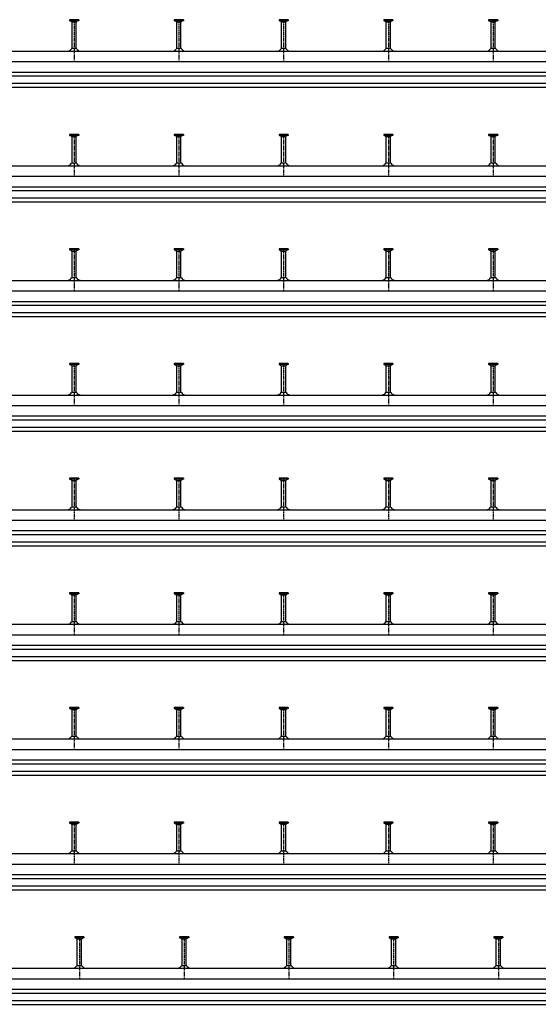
# Model space of a CAD drawing. Header units: millimetres. Extents: x -218 to 5901, y -4888 to 2743.
# Tile 12 of 25: x 2752 to 3742, y -4888 to -3007. Entities that reach past the tile are written whole.
import ezdxf

# ---------------------------------------------------------------- set-up
doc = ezdxf.new("R2010")
doc.units = ezdxf.units.MM
doc.header["$LTSCALE"] = 10
doc.linetypes.add('MITTE2', pattern=[1.125, 0.75, -0.125, 0.125, -0.125])
doc.layers.add('HALFEN', color=2, linetype='CONTINUOUS')

msp = doc.modelspace()

# ---------------------------------------------------------------- linework, layer by layer
at = {"layer": 'HALFEN'}
for p, q in [((2865, -3006.8), (2847.5, -3006.8)), ((2847.5, -3006.8), (2847.5, -3008.7)), ((2865, -3008.7), (2847.5, -3008.7)), ((2848.3, -3008.7), (2851.8, -3010.5)), ((2852.2, -3006.8), (2852.2, -3008.4)), ((2860.3, -3006.8), (2860.3, -3008.4)), ((2864.3, -3008.7), (2860.7, -3010.5)), ((2865, -3006.8), (2865, -3008.7)), ((3047.5, -3006.8), (3047.5, -3008.7)), ((3065, -3006.8), (3047.5, -3006.8)), ((3065, -3008.7), (3047.5, -3008.7)), ((3048.3, -3008.7), (3051.8, -3010.5)), ((3052.2, -3006.8), (3052.2, -3008.4)), ((3060.3, -3006.8), (3060.3, -3008.4)), ((3064.3, -3008.7), (3060.7, -3010.5)), ((3065, -3006.8), (3065, -3008.7)), ((3265, -3006.8), (3247.5, -3006.8)), ((3247.5, -3006.8), (3247.5, -3008.7)), ((3265, -3008.7), (3247.5, -3008.7)), ((3248.3, -3008.7), (3251.8, -3010.5)), ((3252.2, -3006.8), (3252.2, -3008.4)), ((3260.3, -3006.8), (3260.3, -3008.4)), ((3264.3, -3008.7), (3260.7, -3010.5)), ((3265, -3006.8), (3265, -3008.7)), ((3465, -3006.8), (3447.5, -3006.8)), ((3447.5, -3006.8), (3447.5, -3008.7)), ((3465, -3008.7), (3447.5, -3008.7)), ((3448.3, -3008.7), (3451.8, -3010.5)), ((3452.2, -3006.8), (3452.2, -3008.4)), ((3460.3, -3006.8), (3460.3, -3008.4)), ((3464.3, -3008.7), (3460.7, -3010.5)), ((3465, -3006.8), (3465, -3008.7)), ((3647.5, -3006.8), (3647.5, -3008.7)), ((3665, -3006.8), (3647.5, -3006.8)), ((3665, -3008.7), (3647.5, -3008.7)), ((3648.3, -3008.7), (3651.8, -3010.5)), ((3652.2, -3006.8), (3652.2, -3008.4)), ((3660.3, -3006.8), (3660.3, -3008.4)), ((3664.3, -3008.7), (3660.7, -3010.5)), ((3665, -3006.8), (3665, -3008.7)), ((2852.3, -3062.1), (2852.3, -3011.2)), ((2852.8, -3010.8), (2859.7, -3010.8)), ((2860.3, -3062.1), (2860.3, -3011.2)), ((3052.3, -3062.1), (3052.3, -3011.2)), ((3052.8, -3010.8), (3059.7, -3010.8)), ((3060.3, -3062.1), (3060.3, -3011.2)), ((3252.3, -3062.1), (3252.3, -3011.2)), ((3252.8, -3010.8), (3259.7, -3010.8)), ((3260.3, -3062.1), (3260.3, -3011.2)), ((3452.3, -3062.1), (3452.3, -3011.2)), ((3452.8, -3010.8), (3459.7, -3010.8)), ((3460.3, -3062.1), (3460.3, -3011.2)), ((3652.3, -3062.1), (3652.3, -3011.2)), ((3652.8, -3010.8), (3659.7, -3010.8)), ((3660.3, -3062.1), (3660.3, -3011.2)), ((2861.2, -3062.1), (2851.3, -3062.1)), ((3061.2, -3062.1), (3051.3, -3062.1)), ((3261.2, -3062.1), (3251.3, -3062.1)), ((3461.2, -3062.1), (3451.3, -3062.1)), ((3661.2, -3062.1), (3651.3, -3062.1)), ((-168.7, -3066.8), (4281.3, -3066.8)), ((-168.7, -3086.8), (4281.3, -3086.8)), ((-168.7, -3106.8), (4281.3, -3106.8)), ((-168.7, -3114.3), (4281.3, -3114.3)), ((-168.7, -3128.3), (4281.3, -3128.3)), ((-168.7, -3135.8), (4281.3, -3135.8)), ((2865, -3225.8), (2847.5, -3225.8)), ((2847.5, -3225.8), (2847.5, -3227.7)), ((2865, -3227.7), (2847.5, -3227.7)), ((2848.3, -3227.7), (2851.8, -3229.5)), ((2852.2, -3225.8), (2852.2, -3227.4)), ((2852.3, -3281.1), (2852.3, -3230.2)), ((2852.8, -3229.8), (2859.7, -3229.8)), ((2860.3, -3225.8), (2860.3, -3227.4)), ((2860.3, -3281.1), (2860.3, -3230.2)), ((2864.3, -3227.7), (2860.7, -3229.5)), ((2865, -3225.8), (2865, -3227.7)), ((3047.5, -3225.8), (3047.5, -3227.7)), ((3065, -3225.8), (3047.5, -3225.8)), ((3065, -3227.7), (3047.5, -3227.7)), ((3048.3, -3227.7), (3051.8, -3229.5)), ((3052.2, -3225.8), (3052.2, -3227.4)), ((3052.3, -3281.1), (3052.3, -3230.2)), ((3052.8, -3229.8), (3059.7, -3229.8)), ((3060.3, -3225.8), (3060.3, -3227.4)), ((3060.3, -3281.1), (3060.3, -3230.2)), ((3064.3, -3227.7), (3060.7, -3229.5)), ((3065, -3225.8), (3065, -3227.7)), ((3265, -3225.8), (3247.5, -3225.8)), ((3247.5, -3225.8), (3247.5, -3227.7)), ((3265, -3227.7), (3247.5, -3227.7)), ((3248.3, -3227.7), (3251.8, -3229.5)), ((3252.2, -3225.8), (3252.2, -3227.4)), ((3252.3, -3281.1), (3252.3, -3230.2)), ((3252.8, -3229.8), (3259.7, -3229.8)), ((3260.3, -3225.8), (3260.3, -3227.4)), ((3260.3, -3281.1), (3260.3, -3230.2)), ((3264.3, -3227.7), (3260.7, -3229.5)), ((3265, -3225.8), (3265, -3227.7)), ((3465, -3225.8), (3447.5, -3225.8)), ((3447.5, -3225.8), (3447.5, -3227.7)), ((3465, -3227.7), (3447.5, -3227.7)), ((3448.3, -3227.7), (3451.8, -3229.5)), ((3452.2, -3225.8), (3452.2, -3227.4)), ((3452.3, -3281.1), (3452.3, -3230.2)), ((3452.8, -3229.8), (3459.7, -3229.8)), ((3460.3, -3225.8), (3460.3, -3227.4)), ((3460.3, -3281.1), (3460.3, -3230.2)), ((3464.3, -3227.7), (3460.7, -3229.5)), ((3465, -3225.8), (3465, -3227.7)), ((3647.5, -3225.8), (3647.5, -3227.7)), ((3665, -3225.8), (3647.5, -3225.8)), ((3665, -3227.7), (3647.5, -3227.7)), ((3648.3, -3227.7), (3651.8, -3229.5)), ((3652.2, -3225.8), (3652.2, -3227.4)), ((3652.3, -3281.1), (3652.3, -3230.2)), ((3652.8, -3229.8), (3659.7, -3229.8)), ((3660.3, -3225.8), (3660.3, -3227.4)), ((3660.3, -3281.1), (3660.3, -3230.2)), ((3664.3, -3227.7), (3660.7, -3229.5)), ((3665, -3225.8), (3665, -3227.7)), ((-168.7, -3285.8), (4481.3, -3285.8)), ((2861.2, -3281.1), (2851.3, -3281.1)), ((3061.2, -3281.1), (3051.3, -3281.1)), ((3261.2, -3281.1), (3251.3, -3281.1)), ((3461.2, -3281.1), (3451.3, -3281.1)), ((3661.2, -3281.1), (3651.3, -3281.1)), ((-168.7, -3305.8), (4481.3, -3305.8)), ((-168.7, -3325.8), (4481.3, -3325.8)), ((-168.7, -3333.3), (4481.3, -3333.3)), ((-168.7, -3347.3), (4481.3, -3347.3)), ((-168.7, -3354.8), (4481.3, -3354.8)), ((2865, -3444.8), (2847.5, -3444.8)), ((2847.5, -3444.8), (2847.5, -3446.7)), ((2865, -3446.7), (2847.5, -3446.7)), ((2848.3, -3446.7), (2851.8, -3448.5)), ((2852.2, -3444.8), (2852.2, -3446.4)), ((2852.3, -3500.1), (2852.3, -3449.2)), ((2852.8, -3448.8), (2859.7, -3448.8)), ((2860.3, -3444.8), (2860.3, -3446.4)), ((2860.3, -3500.1), (2860.3, -3449.2)), ((2864.3, -3446.7), (2860.7, -3448.5)), ((2865, -3444.8), (2865, -3446.7)), ((3047.5, -3444.8), (3047.5, -3446.7)), ((3065, -3444.8), (3047.5, -3444.8)), ((3065, -3446.7), (3047.5, -3446.7)), ((3048.3, -3446.7), (3051.8, -3448.5)), ((3052.2, -3444.8), (3052.2, -3446.4)), ((3052.3, -3500.1), (3052.3, -3449.2)), ((3052.8, -3448.8), (3059.7, -3448.8)), ((3060.3, -3444.8), (3060.3, -3446.4)), ((3060.3, -3500.1), (3060.3, -3449.2)), ((3064.3, -3446.7), (3060.7, -3448.5)), ((3065, -3444.8), (3065, -3446.7)), ((3265, -3444.8), (3247.5, -3444.8)), ((3247.5, -3444.8), (3247.5, -3446.7)), ((3265, -3446.7), (3247.5, -3446.7)), ((3248.3, -3446.7), (3251.8, -3448.5)), ((3252.2, -3444.8), (3252.2, -3446.4)), ((3252.3, -3500.1), (3252.3, -3449.2)), ((3252.8, -3448.8), (3259.7, -3448.8)), ((3260.3, -3444.8), (3260.3, -3446.4)), ((3260.3, -3500.1), (3260.3, -3449.2)), ((3264.3, -3446.7), (3260.7, -3448.5)), ((3265, -3444.8), (3265, -3446.7)), ((3465, -3444.8), (3447.5, -3444.8)), ((3447.5, -3444.8), (3447.5, -3446.7)), ((3465, -3446.7), (3447.5, -3446.7)), ((3448.3, -3446.7), (3451.8, -3448.5)), ((3452.2, -3444.8), (3452.2, -3446.4)), ((3452.3, -3500.1), (3452.3, -3449.2)), ((3452.8, -3448.8), (3459.7, -3448.8)), ((3460.3, -3444.8), (3460.3, -3446.4)), ((3460.3, -3500.1), (3460.3, -3449.2)), ((3464.3, -3446.7), (3460.7, -3448.5)), ((3465, -3444.8), (3465, -3446.7)), ((3647.5, -3444.8), (3647.5, -3446.7)), ((3665, -3444.8), (3647.5, -3444.8)), ((3665, -3446.7), (3647.5, -3446.7)), ((3648.3, -3446.7), (3651.8, -3448.5)), ((3652.2, -3444.8), (3652.2, -3446.4)), ((3652.3, -3500.1), (3652.3, -3449.2)), ((3652.8, -3448.8), (3659.7, -3448.8)), ((3660.3, -3444.8), (3660.3, -3446.4)), ((3660.3, -3500.1), (3660.3, -3449.2)), ((3664.3, -3446.7), (3660.7, -3448.5)), ((3665, -3444.8), (3665, -3446.7)), ((-168.7, -3504.8), (4681.3, -3504.8)), ((2861.2, -3500.1), (2851.3, -3500.1)), ((3061.2, -3500.1), (3051.3, -3500.1)), ((3261.2, -3500.1), (3251.3, -3500.1)), ((3461.2, -3500.1), (3451.3, -3500.1)), ((3661.2, -3500.1), (3651.3, -3500.1)), ((-168.7, -3524.8), (4681.3, -3524.8)), ((-168.7, -3544.8), (4681.3, -3544.8)), ((-168.7, -3552.3), (4681.3, -3552.3)), ((-168.7, -3566.3), (4681.3, -3566.3)), ((-168.7, -3573.8), (4681.3, -3573.8)), ((2865, -3663.8), (2847.5, -3663.8)), ((2847.5, -3663.8), (2847.5, -3665.7)), ((2865, -3665.7), (2847.5, -3665.7)), ((2848.3, -3665.7), (2851.8, -3667.5)), ((2852.2, -3663.8), (2852.2, -3665.4)), ((2852.8, -3667.8), (2859.7, -3667.8)), ((2860.3, -3663.8), (2860.3, -3665.4)), ((2864.3, -3665.7), (2860.7, -3667.5)), ((2865, -3663.8), (2865, -3665.7)), ((3047.5, -3663.8), (3047.5, -3665.7)), ((3065, -3663.8), (3047.5, -3663.8)), ((3065, -3665.7), (3047.5, -3665.7)), ((3048.3, -3665.7), (3051.8, -3667.5)), ((3052.2, -3663.8), (3052.2, -3665.4)), ((3052.8, -3667.8), (3059.7, -3667.8)), ((3060.3, -3663.8), (3060.3, -3665.4)), ((3064.3, -3665.7), (3060.7, -3667.5)), ((3065, -3663.8), (3065, -3665.7)), ((3265, -3663.8), (3247.5, -3663.8)), ((3247.5, -3663.8), (3247.5, -3665.7)), ((3265, -3665.7), (3247.5, -3665.7)), ((3248.3, -3665.7), (3251.8, -3667.5)), ((3252.2, -3663.8), (3252.2, -3665.4)), ((3252.8, -3667.8), (3259.7, -3667.8)), ((3260.3, -3663.8), (3260.3, -3665.4)), ((3264.3, -3665.7), (3260.7, -3667.5)), ((3265, -3663.8), (3265, -3665.7)), ((3465, -3663.8), (3447.5, -3663.8)), ((3447.5, -3663.8), (3447.5, -3665.7)), ((3465, -3665.7), (3447.5, -3665.7)), ((3448.3, -3665.7), (3451.8, -3667.5)), ((3452.2, -3663.8), (3452.2, -3665.4)), ((3452.8, -3667.8), (3459.7, -3667.8)), ((3460.3, -3663.8), (3460.3, -3665.4)), ((3464.3, -3665.7), (3460.7, -3667.5)), ((3465, -3663.8), (3465, -3665.7)), ((3647.5, -3663.8), (3647.5, -3665.7)), ((3665, -3663.8), (3647.5, -3663.8)), ((3665, -3665.7), (3647.5, -3665.7)), ((3648.3, -3665.7), (3651.8, -3667.5)), ((3652.2, -3663.8), (3652.2, -3665.4)), ((3652.8, -3667.8), (3659.7, -3667.8)), ((3660.3, -3663.8), (3660.3, -3665.4)), ((3664.3, -3665.7), (3660.7, -3667.5)), ((3665, -3663.8), (3665, -3665.7)), ((2852.3, -3719.1), (2852.3, -3668.2)), ((2860.3, -3719.1), (2860.3, -3668.2)), ((3052.3, -3719.1), (3052.3, -3668.2)), ((3060.3, -3719.1), (3060.3, -3668.2)), ((3252.3, -3719.1), (3252.3, -3668.2)), ((3260.3, -3719.1), (3260.3, -3668.2)), ((3452.3, -3719.1), (3452.3, -3668.2)), ((3460.3, -3719.1), (3460.3, -3668.2)), ((3652.3, -3719.1), (3652.3, -3668.2)), ((3660.3, -3719.1), (3660.3, -3668.2)), ((-168.7, -3723.8), (4881.3, -3723.8)), ((2861.2, -3719.1), (2851.3, -3719.1)), ((3061.2, -3719.1), (3051.3, -3719.1)), ((3261.2, -3719.1), (3251.3, -3719.1)), ((3461.2, -3719.1), (3451.3, -3719.1)), ((3661.2, -3719.1), (3651.3, -3719.1)), ((-168.7, -3743.8), (4881.3, -3743.8)), ((-168.7, -3763.8), (4881.3, -3763.8)), ((-168.7, -3771.3), (4881.3, -3771.3)), ((-168.7, -3785.3), (4881.3, -3785.3)), ((-168.7, -3792.8), (4881.3, -3792.8)), ((2865, -3882.8), (2847.5, -3882.8)), ((2847.5, -3882.8), (2847.5, -3884.7)), ((2865, -3884.7), (2847.5, -3884.7)), ((2848.3, -3884.7), (2851.8, -3886.5)), ((2852.2, -3882.8), (2852.2, -3884.4)), ((2852.3, -3938.1), (2852.3, -3887.2)), ((2852.8, -3886.8), (2859.7, -3886.8)), ((2860.3, -3882.8), (2860.3, -3884.4)), ((2860.3, -3938.1), (2860.3, -3887.2)), ((2864.3, -3884.7), (2860.7, -3886.5)), ((2865, -3882.8), (2865, -3884.7)), ((3047.5, -3882.8), (3047.5, -3884.7)), ((3065, -3882.8), (3047.5, -3882.8)), ((3065, -3884.7), (3047.5, -3884.7)), ((3048.3, -3884.7), (3051.8, -3886.5)), ((3052.2, -3882.8), (3052.2, -3884.4)), ((3052.3, -3938.1), (3052.3, -3887.2)), ((3052.8, -3886.8), (3059.7, -3886.8)), ((3060.3, -3882.8), (3060.3, -3884.4)), ((3060.3, -3938.1), (3060.3, -3887.2)), ((3064.3, -3884.7), (3060.7, -3886.5)), ((3065, -3882.8), (3065, -3884.7)), ((3265, -3882.8), (3247.5, -3882.8)), ((3247.5, -3882.8), (3247.5, -3884.7)), ((3265, -3884.7), (3247.5, -3884.7)), ((3248.3, -3884.7), (3251.8, -3886.5)), ((3252.2, -3882.8), (3252.2, -3884.4)), ((3252.3, -3938.1), (3252.3, -3887.2)), ((3252.8, -3886.8), (3259.7, -3886.8)), ((3260.3, -3882.8), (3260.3, -3884.4)), ((3260.3, -3938.1), (3260.3, -3887.2)), ((3264.3, -3884.7), (3260.7, -3886.5)), ((3265, -3882.8), (3265, -3884.7)), ((3465, -3882.8), (3447.5, -3882.8)), ((3447.5, -3882.8), (3447.5, -3884.7)), ((3465, -3884.7), (3447.5, -3884.7)), ((3448.3, -3884.7), (3451.8, -3886.5)), ((3452.2, -3882.8), (3452.2, -3884.4)), ((3452.3, -3938.1), (3452.3, -3887.2)), ((3452.8, -3886.8), (3459.7, -3886.8)), ((3460.3, -3882.8), (3460.3, -3884.4)), ((3460.3, -3938.1), (3460.3, -3887.2)), ((3464.3, -3884.7), (3460.7, -3886.5)), ((3465, -3882.8), (3465, -3884.7)), ((3647.5, -3882.8), (3647.5, -3884.7)), ((3665, -3882.8), (3647.5, -3882.8)), ((3665, -3884.7), (3647.5, -3884.7)), ((3648.3, -3884.7), (3651.8, -3886.5)), ((3652.2, -3882.8), (3652.2, -3884.4)), ((3652.3, -3938.1), (3652.3, -3887.2)), ((3652.8, -3886.8), (3659.7, -3886.8)), ((3660.3, -3882.8), (3660.3, -3884.4)), ((3660.3, -3938.1), (3660.3, -3887.2)), ((3664.3, -3884.7), (3660.7, -3886.5)), ((3665, -3882.8), (3665, -3884.7)), ((-168.7, -3942.8), (5081.3, -3942.8)), ((2861.2, -3938.1), (2851.3, -3938.1)), ((3061.2, -3938.1), (3051.3, -3938.1)), ((3261.2, -3938.1), (3251.3, -3938.1)), ((3461.2, -3938.1), (3451.3, -3938.1)), ((3661.2, -3938.1), (3651.3, -3938.1)), ((-168.7, -3962.8), (5081.3, -3962.8)), ((-168.7, -3982.8), (5081.3, -3982.8)), ((-168.7, -3990.3), (5081.3, -3990.3)), ((-168.7, -4004.3), (5081.3, -4004.3)), ((-168.7, -4011.8), (5081.3, -4011.8)), ((2865, -4101.8), (2847.5, -4101.8)), ((2847.5, -4101.8), (2847.5, -4103.7)), ((2865, -4103.7), (2847.5, -4103.7)), ((2848.3, -4103.7), (2851.8, -4105.5)), ((2852.2, -4101.8), (2852.2, -4103.4)), ((2852.3, -4157.1), (2852.3, -4106.2)), ((2852.8, -4105.8), (2859.7, -4105.8)), ((2860.3, -4101.8), (2860.3, -4103.4)), ((2860.3, -4157.1), (2860.3, -4106.2)), ((2864.3, -4103.7), (2860.7, -4105.5)), ((2865, -4101.8), (2865, -4103.7)), ((3047.5, -4101.8), (3047.5, -4103.7)), ((3065, -4101.8), (3047.5, -4101.8)), ((3065, -4103.7), (3047.5, -4103.7)), ((3048.3, -4103.7), (3051.8, -4105.5)), ((3052.2, -4101.8), (3052.2, -4103.4)), ((3052.3, -4157.1), (3052.3, -4106.2)), ((3052.8, -4105.8), (3059.7, -4105.8)), ((3060.3, -4101.8), (3060.3, -4103.4)), ((3060.3, -4157.1), (3060.3, -4106.2)), ((3064.3, -4103.7), (3060.7, -4105.5)), ((3065, -4101.8), (3065, -4103.7)), ((3265, -4101.8), (3247.5, -4101.8)), ((3247.5, -4101.8), (3247.5, -4103.7)), ((3265, -4103.7), (3247.5, -4103.7)), ((3248.3, -4103.7), (3251.8, -4105.5)), ((3252.2, -4101.8), (3252.2, -4103.4)), ((3252.3, -4157.1), (3252.3, -4106.2)), ((3252.8, -4105.8), (3259.7, -4105.8)), ((3260.3, -4101.8), (3260.3, -4103.4)), ((3260.3, -4157.1), (3260.3, -4106.2)), ((3264.3, -4103.7), (3260.7, -4105.5)), ((3265, -4101.8), (3265, -4103.7)), ((3465, -4101.8), (3447.5, -4101.8)), ((3447.5, -4101.8), (3447.5, -4103.7)), ((3465, -4103.7), (3447.5, -4103.7)), ((3448.3, -4103.7), (3451.8, -4105.5)), ((3452.2, -4101.8), (3452.2, -4103.4)), ((3452.3, -4157.1), (3452.3, -4106.2)), ((3452.8, -4105.8), (3459.7, -4105.8)), ((3460.3, -4101.8), (3460.3, -4103.4)), ((3460.3, -4157.1), (3460.3, -4106.2)), ((3464.3, -4103.7), (3460.7, -4105.5)), ((3465, -4101.8), (3465, -4103.7)), ((3647.5, -4101.8), (3647.5, -4103.7)), ((3665, -4101.8), (3647.5, -4101.8)), ((3665, -4103.7), (3647.5, -4103.7)), ((3648.3, -4103.7), (3651.8, -4105.5)), ((3652.2, -4101.8), (3652.2, -4103.4)), ((3652.3, -4157.1), (3652.3, -4106.2)), ((3652.8, -4105.8), (3659.7, -4105.8)), ((3660.3, -4101.8), (3660.3, -4103.4)), ((3660.3, -4157.1), (3660.3, -4106.2)), ((3664.3, -4103.7), (3660.7, -4105.5)), ((3665, -4101.8), (3665, -4103.7)), ((-168.7, -4161.8), (5281.3, -4161.8)), ((2861.2, -4157.1), (2851.3, -4157.1)), ((3061.2, -4157.1), (3051.3, -4157.1)), ((3261.2, -4157.1), (3251.3, -4157.1)), ((3461.2, -4157.1), (3451.3, -4157.1)), ((3661.2, -4157.1), (3651.3, -4157.1)), ((-168.7, -4181.8), (5281.3, -4181.8)), ((-168.7, -4201.8), (5281.3, -4201.8)), ((-168.7, -4209.3), (5281.3, -4209.3)), ((-168.7, -4223.3), (5281.3, -4223.3)), ((-168.7, -4230.8), (5281.3, -4230.8)), ((2865, -4320.8), (2847.5, -4320.8)), ((2847.5, -4320.8), (2847.5, -4322.7)), ((2865, -4322.7), (2847.5, -4322.7)), ((2848.3, -4322.7), (2851.8, -4324.5)), ((2852.2, -4320.8), (2852.2, -4322.4)), ((2852.3, -4376.1), (2852.3, -4325.2)), ((2852.8, -4324.8), (2859.7, -4324.8)), ((2860.3, -4320.8), (2860.3, -4322.4)), ((2860.3, -4376.1), (2860.3, -4325.2)), ((2864.3, -4322.7), (2860.7, -4324.5)), ((2865, -4320.8), (2865, -4322.7)), ((3047.5, -4320.8), (3047.5, -4322.7)), ((3065, -4320.8), (3047.5, -4320.8)), ((3065, -4322.7), (3047.5, -4322.7)), ((3048.3, -4322.7), (3051.8, -4324.5)), ((3052.2, -4320.8), (3052.2, -4322.4)), ((3052.3, -4376.1), (3052.3, -4325.2)), ((3052.8, -4324.8), (3059.7, -4324.8)), ((3060.3, -4320.8), (3060.3, -4322.4)), ((3060.3, -4376.1), (3060.3, -4325.2)), ((3064.3, -4322.7), (3060.7, -4324.5)), ((3065, -4320.8), (3065, -4322.7)), ((3247.5, -4320.8), (3247.5, -4322.7)), ((3265, -4320.8), (3247.5, -4320.8)), ((3265, -4322.7), (3247.5, -4322.7)), ((3248.3, -4322.7), (3251.8, -4324.5)), ((3252.2, -4320.8), (3252.2, -4322.4)), ((3252.3, -4376.1), (3252.3, -4325.2)), ((3252.8, -4324.8), (3259.7, -4324.8)), ((3260.3, -4320.8), (3260.3, -4322.4)), ((3260.3, -4376.1), (3260.3, -4325.2)), ((3264.3, -4322.7), (3260.7, -4324.5)), ((3265, -4320.8), (3265, -4322.7)), ((3465, -4320.8), (3447.5, -4320.8)), ((3447.5, -4320.8), (3447.5, -4322.7)), ((3465, -4322.7), (3447.5, -4322.7)), ((3448.3, -4322.7), (3451.8, -4324.5)), ((3452.2, -4320.8), (3452.2, -4322.4)), ((3452.3, -4376.1), (3452.3, -4325.2)), ((3452.8, -4324.8), (3459.7, -4324.8)), ((3460.3, -4320.8), (3460.3, -4322.4)), ((3460.3, -4376.1), (3460.3, -4325.2)), ((3464.3, -4322.7), (3460.7, -4324.5)), ((3465, -4320.8), (3465, -4322.7)), ((3647.5, -4320.8), (3647.5, -4322.7)), ((3665, -4320.8), (3647.5, -4320.8)), ((3665, -4322.7), (3647.5, -4322.7)), ((3648.3, -4322.7), (3651.8, -4324.5)), ((3652.2, -4320.8), (3652.2, -4322.4)), ((3652.3, -4376.1), (3652.3, -4325.2)), ((3652.8, -4324.8), (3659.7, -4324.8)), ((3660.3, -4320.8), (3660.3, -4322.4)), ((3660.3, -4376.1), (3660.3, -4325.2)), ((3664.3, -4322.7), (3660.7, -4324.5)), ((3665, -4320.8), (3665, -4322.7)), ((-168.7, -4380.8), (5481.3, -4380.8)), ((2861.2, -4376.1), (2851.3, -4376.1)), ((3061.2, -4376.1), (3051.3, -4376.1)), ((3261.2, -4376.1), (3251.3, -4376.1)), ((3461.2, -4376.1), (3451.3, -4376.1)), ((3661.2, -4376.1), (3651.3, -4376.1)), ((-168.7, -4400.8), (5481.3, -4400.8)), ((-168.7, -4420.8), (5481.3, -4420.8)), ((-168.7, -4428.3), (5481.3, -4428.3)), ((-168.7, -4442.3), (5481.3, -4442.3)), ((-168.7, -4449.8), (5481.3, -4449.8)), ((2847.5, -4539.8), (2847.5, -4541.7)), ((2865, -4539.8), (2847.5, -4539.8)), ((2865, -4541.7), (2847.5, -4541.7)), ((2848.3, -4541.7), (2851.8, -4543.5)), ((2852.2, -4539.8), (2852.2, -4541.4)), ((2852.3, -4595.1), (2852.3, -4544.2)), ((2852.8, -4543.8), (2859.7, -4543.8)), ((2860.3, -4539.8), (2860.3, -4541.4)), ((2860.3, -4595.1), (2860.3, -4544.2)), ((2864.3, -4541.7), (2860.7, -4543.5)), ((2865, -4539.8), (2865, -4541.7)), ((3047.5, -4539.8), (3047.5, -4541.7)), ((3065, -4539.8), (3047.5, -4539.8)), ((3065, -4541.7), (3047.5, -4541.7)), ((3048.3, -4541.7), (3051.8, -4543.5)), ((3052.2, -4539.8), (3052.2, -4541.4)), ((3052.3, -4595.1), (3052.3, -4544.2)), ((3052.8, -4543.8), (3059.7, -4543.8)), ((3060.3, -4539.8), (3060.3, -4541.4)), ((3060.3, -4595.1), (3060.3, -4544.2)), ((3064.3, -4541.7), (3060.7, -4543.5)), ((3065, -4539.8), (3065, -4541.7)), ((3247.5, -4539.8), (3247.5, -4541.7)), ((3265, -4539.8), (3247.5, -4539.8)), ((3265, -4541.7), (3247.5, -4541.7)), ((3248.3, -4541.7), (3251.8, -4543.5)), ((3252.2, -4539.8), (3252.2, -4541.4)), ((3252.3, -4595.1), (3252.3, -4544.2)), ((3252.8, -4543.8), (3259.7, -4543.8)), ((3260.3, -4539.8), (3260.3, -4541.4)), ((3260.3, -4595.1), (3260.3, -4544.2)), ((3264.3, -4541.7), (3260.7, -4543.5)), ((3265, -4539.8), (3265, -4541.7)), ((3447.5, -4539.8), (3447.5, -4541.7)), ((3465, -4539.8), (3447.5, -4539.8)), ((3465, -4541.7), (3447.5, -4541.7)), ((3448.3, -4541.7), (3451.8, -4543.5)), ((3452.2, -4539.8), (3452.2, -4541.4)), ((3452.3, -4595.1), (3452.3, -4544.2)), ((3452.8, -4543.8), (3459.7, -4543.8)), ((3460.3, -4539.8), (3460.3, -4541.4)), ((3460.3, -4595.1), (3460.3, -4544.2)), ((3464.3, -4541.7), (3460.7, -4543.5)), ((3465, -4539.8), (3465, -4541.7)), ((3647.5, -4539.8), (3647.5, -4541.7)), ((3665, -4539.8), (3647.5, -4539.8)), ((3665, -4541.7), (3647.5, -4541.7)), ((3648.3, -4541.7), (3651.8, -4543.5)), ((3652.2, -4539.8), (3652.2, -4541.4)), ((3652.3, -4595.1), (3652.3, -4544.2)), ((3652.8, -4543.8), (3659.7, -4543.8)), ((3660.3, -4539.8), (3660.3, -4541.4)), ((3660.3, -4595.1), (3660.3, -4544.2)), ((3664.3, -4541.7), (3660.7, -4543.5)), ((3665, -4539.8), (3665, -4541.7)), ((-168.7, -4599.8), (5681.3, -4599.8)), ((2861.2, -4595.1), (2851.3, -4595.1)), ((3061.2, -4595.1), (3051.3, -4595.1)), ((3261.2, -4595.1), (3251.3, -4595.1)), ((3461.2, -4595.1), (3451.3, -4595.1)), ((3661.2, -4595.1), (3651.3, -4595.1)), ((-168.7, -4619.8), (5681.3, -4619.8)), ((-168.7, -4639.8), (5681.3, -4639.8)), ((-168.7, -4647.3), (5681.3, -4647.3)), ((-168.7, -4661.3), (5681.3, -4661.3)), ((-168.7, -4668.8), (5681.3, -4668.8)), ((2875, -4758.8), (2857.5, -4758.8)), ((2857.5, -4758.8), (2857.5, -4760.7)), ((2862.2, -4758.8), (2862.2, -4760.4)), ((2870.3, -4758.8), (2870.3, -4760.4)), ((2875, -4758.8), (2875, -4760.7)), ((3075, -4758.8), (3057.5, -4758.8)), ((3057.5, -4758.8), (3057.5, -4760.7)), ((3062.2, -4758.8), (3062.2, -4760.4)), ((3070.3, -4758.8), (3070.3, -4760.4)), ((3075, -4758.8), (3075, -4760.7)), ((3275, -4758.8), (3257.5, -4758.8)), ((3257.5, -4758.8), (3257.5, -4760.7)), ((3262.2, -4758.8), (3262.2, -4760.4)), ((3270.3, -4758.8), (3270.3, -4760.4)), ((3275, -4758.8), (3275, -4760.7)), ((3475, -4758.8), (3457.5, -4758.8)), ((3457.5, -4758.8), (3457.5, -4760.7)), ((3462.2, -4758.8), (3462.2, -4760.4)), ((3470.3, -4758.8), (3470.3, -4760.4)), ((3475, -4758.8), (3475, -4760.7)), ((3675, -4758.8), (3657.5, -4758.8)), ((3657.5, -4758.8), (3657.5, -4760.7)), ((3662.2, -4758.8), (3662.2, -4760.4)), ((3670.3, -4758.8), (3670.3, -4760.4)), ((3675, -4758.8), (3675, -4760.7)), ((2875, -4760.7), (2857.5, -4760.7)), ((2858.3, -4760.7), (2861.8, -4762.5)), ((2862.3, -4814.1), (2862.3, -4763.2)), ((2862.8, -4762.8), (2869.7, -4762.8)), ((2870.3, -4814.1), (2870.3, -4763.2)), ((2874.3, -4760.7), (2870.7, -4762.5)), ((3075, -4760.7), (3057.5, -4760.7)), ((3058.3, -4760.7), (3061.8, -4762.5)), ((3062.3, -4814.1), (3062.3, -4763.2)), ((3062.8, -4762.8), (3069.7, -4762.8)), ((3070.3, -4814.1), (3070.3, -4763.2)), ((3074.3, -4760.7), (3070.7, -4762.5)), ((3275, -4760.7), (3257.5, -4760.7)), ((3258.3, -4760.7), (3261.8, -4762.5)), ((3262.3, -4814.1), (3262.3, -4763.2)), ((3262.8, -4762.8), (3269.7, -4762.8)), ((3270.3, -4814.1), (3270.3, -4763.2)), ((3274.3, -4760.7), (3270.7, -4762.5)), ((3475, -4760.7), (3457.5, -4760.7)), ((3458.3, -4760.7), (3461.8, -4762.5)), ((3462.3, -4814.1), (3462.3, -4763.2)), ((3462.8, -4762.8), (3469.7, -4762.8)), ((3470.3, -4814.1), (3470.3, -4763.2)), ((3474.3, -4760.7), (3470.7, -4762.5)), ((3675, -4760.7), (3657.5, -4760.7)), ((3658.3, -4760.7), (3661.8, -4762.5)), ((3662.3, -4814.1), (3662.3, -4763.2)), ((3662.8, -4762.8), (3669.7, -4762.8)), ((3670.3, -4814.1), (3670.3, -4763.2)), ((3674.3, -4760.7), (3670.7, -4762.5)), ((2871.2, -4814.1), (2861.3, -4814.1)), ((3071.2, -4814.1), (3061.3, -4814.1)), ((3271.2, -4814.1), (3261.3, -4814.1)), ((3471.2, -4814.1), (3461.3, -4814.1)), ((3671.2, -4814.1), (3661.3, -4814.1)), ((-168.7, -4818.8), (5901.3, -4818.8)), ((-168.7, -4838.8), (5901.3, -4838.8)), ((-168.7, -4858.8), (5901.3, -4858.8)), ((-168.7, -4866.3), (5901.3, -4866.3)), ((-168.7, -4880.3), (5901.3, -4880.3)), ((-168.7, -4887.8), (5901.3, -4887.8))]:
    msp.add_line(p, q, dxfattribs=at)
at = {"layer": 'HALFEN', "color": 1, "linetype": 'MITTE2'}
for p, q in [((2856.3, -3006.8), (2856.3, -3086.8)), ((3056.3, -3006.8), (3056.3, -3086.8)), ((3256.3, -3006.8), (3256.3, -3086.8)), ((3456.3, -3006.8), (3456.3, -3086.8)), ((3656.3, -3006.8), (3656.3, -3086.8)), ((2856.3, -3225.8), (2856.3, -3305.8)), ((3056.3, -3225.8), (3056.3, -3305.8)), ((3256.3, -3225.8), (3256.3, -3305.8)), ((3456.3, -3225.8), (3456.3, -3305.8)), ((3656.3, -3225.8), (3656.3, -3305.8)), ((2856.3, -3444.8), (2856.3, -3524.8)), ((3056.3, -3444.8), (3056.3, -3524.8)), ((3256.3, -3444.8), (3256.3, -3524.8)), ((3456.3, -3444.8), (3456.3, -3524.8)), ((3656.3, -3444.8), (3656.3, -3524.8)), ((2856.3, -3663.8), (2856.3, -3743.8)), ((3056.3, -3663.8), (3056.3, -3743.8)), ((3256.3, -3663.8), (3256.3, -3743.8)), ((3456.3, -3663.8), (3456.3, -3743.8)), ((3656.3, -3663.8), (3656.3, -3743.8)), ((2856.3, -3882.8), (2856.3, -3962.8)), ((3056.3, -3882.8), (3056.3, -3962.8)), ((3256.3, -3882.8), (3256.3, -3962.8)), ((3456.3, -3882.8), (3456.3, -3962.8)), ((3656.3, -3882.8), (3656.3, -3962.8)), ((2856.3, -4101.8), (2856.3, -4181.8)), ((3056.3, -4101.8), (3056.3, -4181.8)), ((3256.3, -4101.8), (3256.3, -4181.8)), ((3456.3, -4101.8), (3456.3, -4181.8)), ((3656.3, -4101.8), (3656.3, -4181.8)), ((2856.3, -4320.8), (2856.3, -4400.8)), ((3056.3, -4320.8), (3056.3, -4400.8)), ((3256.3, -4320.8), (3256.3, -4400.8)), ((3456.3, -4320.8), (3456.3, -4400.8)), ((3656.3, -4320.8), (3656.3, -4400.8)), ((2856.3, -4539.8), (2856.3, -4619.8)), ((3056.3, -4539.8), (3056.3, -4619.8)), ((3256.3, -4539.8), (3256.3, -4619.8)), ((3456.3, -4539.8), (3456.3, -4619.8)), ((3656.3, -4539.8), (3656.3, -4619.8)), ((2866.3, -4758.8), (2866.3, -4838.8)), ((3066.3, -4758.8), (3066.3, -4838.8)), ((3266.3, -4758.8), (3266.3, -4838.8)), ((3466.3, -4758.8), (3466.3, -4838.8)), ((3666.3, -4758.8), (3666.3, -4838.8))]:
    msp.add_line(p, q, dxfattribs=at)
at = {"layer": 'HALFEN'}
for centre, radius, start, end in [((2851.5, -3011.2), 0.8, 0, 62.3005), ((2861.1, -3011.2), 0.8, 117.6995, 180), ((3051.5, -3011.2), 0.8, 0, 62.3005), ((3061.1, -3011.2), 0.8, 117.6995, 180), ((3251.5, -3011.2), 0.8, 0, 62.3005), ((3261.1, -3011.2), 0.8, 117.6995, 180), ((3451.5, -3011.2), 0.8, 0, 62.3005), ((3461.1, -3011.2), 0.8, 117.6995, 180), ((3651.5, -3011.2), 0.8, 0, 62.3005), ((3661.1, -3011.2), 0.8, 117.6995, 180), ((2842.7, -3057), 10, 285.1143, 329.2679), ((2869.8, -3057), 10, 210.7321, 254.8857), ((3042.7, -3057), 10, 285.1143, 329.2679), ((3069.8, -3057), 10, 210.7321, 254.8857), ((3242.7, -3057), 10, 285.1143, 329.2679), ((3269.8, -3057), 10, 210.7321, 254.8857), ((3442.7, -3057), 10, 285.1143, 329.2679), ((3469.8, -3057), 10, 210.7321, 254.8857), ((3642.7, -3057), 10, 285.1143, 329.2679), ((3669.8, -3057), 10, 210.7321, 254.8857), ((2851.5, -3230.2), 0.8, 0, 62.3005), ((2861.1, -3230.2), 0.8, 117.6995, 180), ((3051.5, -3230.2), 0.8, 0, 62.3005), ((3061.1, -3230.2), 0.8, 117.6995, 180), ((3251.5, -3230.2), 0.8, 0, 62.3005), ((3261.1, -3230.2), 0.8, 117.6995, 180), ((3451.5, -3230.2), 0.8, 0, 62.3005), ((3461.1, -3230.2), 0.8, 117.6995, 180), ((3651.5, -3230.2), 0.8, 0, 62.3005), ((3661.1, -3230.2), 0.8, 117.6995, 180), ((2842.7, -3276), 10, 285.1143, 329.2679), ((2869.8, -3276), 10, 210.7321, 254.8857), ((3042.7, -3276), 10, 285.1143, 329.2679), ((3069.8, -3276), 10, 210.7321, 254.8857), ((3242.7, -3276), 10, 285.1143, 329.2679), ((3269.8, -3276), 10, 210.7321, 254.8857), ((3442.7, -3276), 10, 285.1143, 329.2679), ((3469.8, -3276), 10, 210.7321, 254.8857), ((3642.7, -3276), 10, 285.1143, 329.2679), ((3669.8, -3276), 10, 210.7321, 254.8857), ((2851.5, -3449.2), 0.8, 0, 62.3005), ((2861.1, -3449.2), 0.8, 117.6995, 180), ((3051.5, -3449.2), 0.8, 0, 62.3005), ((3061.1, -3449.2), 0.8, 117.6995, 180), ((3251.5, -3449.2), 0.8, 0, 62.3005), ((3261.1, -3449.2), 0.8, 117.6995, 180), ((3451.5, -3449.2), 0.8, 0, 62.3005), ((3461.1, -3449.2), 0.8, 117.6995, 180), ((3651.5, -3449.2), 0.8, 0, 62.3005), ((3661.1, -3449.2), 0.8, 117.6995, 180), ((2842.7, -3495), 10, 285.1143, 329.2679), ((2869.8, -3495), 10, 210.7321, 254.8857), ((3042.7, -3495), 10, 285.1143, 329.2679), ((3069.8, -3495), 10, 210.7321, 254.8857), ((3242.7, -3495), 10, 285.1143, 329.2679), ((3269.8, -3495), 10, 210.7321, 254.8857), ((3442.7, -3495), 10, 285.1143, 329.2679), ((3469.8, -3495), 10, 210.7321, 254.8857), ((3642.7, -3495), 10, 285.1143, 329.2679), ((3669.8, -3495), 10, 210.7321, 254.8857), ((2851.5, -3668.2), 0.8, 0, 62.3005), ((2861.1, -3668.2), 0.8, 117.6995, 180), ((3051.5, -3668.2), 0.8, 0, 62.3005), ((3061.1, -3668.2), 0.8, 117.6995, 180), ((3251.5, -3668.2), 0.8, 0, 62.3005), ((3261.1, -3668.2), 0.8, 117.6995, 180), ((3451.5, -3668.2), 0.8, 0, 62.3005), ((3461.1, -3668.2), 0.8, 117.6995, 180), ((3651.5, -3668.2), 0.8, 0, 62.3005), ((3661.1, -3668.2), 0.8, 117.6995, 180), ((2842.7, -3714), 10, 285.1143, 329.2679), ((2869.8, -3714), 10, 210.7321, 254.8857), ((3042.7, -3714), 10, 285.1143, 329.2679), ((3069.8, -3714), 10, 210.7321, 254.8857), ((3242.7, -3714), 10, 285.1143, 329.2679), ((3269.8, -3714), 10, 210.7321, 254.8857), ((3442.7, -3714), 10, 285.1143, 329.2679), ((3469.8, -3714), 10, 210.7321, 254.8857), ((3642.7, -3714), 10, 285.1143, 329.2679), ((3669.8, -3714), 10, 210.7321, 254.8857), ((2851.5, -3887.2), 0.8, 0, 62.3005), ((2861.1, -3887.2), 0.8, 117.6995, 180), ((3051.5, -3887.2), 0.8, 0, 62.3005), ((3061.1, -3887.2), 0.8, 117.6995, 180), ((3251.5, -3887.2), 0.8, 0, 62.3005), ((3261.1, -3887.2), 0.8, 117.6995, 180), ((3451.5, -3887.2), 0.8, 0, 62.3005), ((3461.1, -3887.2), 0.8, 117.6995, 180), ((3651.5, -3887.2), 0.8, 0, 62.3005), ((3661.1, -3887.2), 0.8, 117.6995, 180), ((2842.7, -3933), 10, 285.1143, 329.2679), ((2869.8, -3933), 10, 210.7321, 254.8857), ((3042.7, -3933), 10, 285.1143, 329.2679), ((3069.8, -3933), 10, 210.7321, 254.8857), ((3242.7, -3933), 10, 285.1143, 329.2679), ((3269.8, -3933), 10, 210.7321, 254.8857), ((3442.7, -3933), 10, 285.1143, 329.2679), ((3469.8, -3933), 10, 210.7321, 254.8857), ((3642.7, -3933), 10, 285.1143, 329.2679), ((3669.8, -3933), 10, 210.7321, 254.8857), ((2851.5, -4106.2), 0.8, 0, 62.3005), ((2861.1, -4106.2), 0.8, 117.6995, 180), ((3051.5, -4106.2), 0.8, 0, 62.3005), ((3061.1, -4106.2), 0.8, 117.6995, 180), ((3251.5, -4106.2), 0.8, 0, 62.3005), ((3261.1, -4106.2), 0.8, 117.6995, 180), ((3451.5, -4106.2), 0.8, 0, 62.3005), ((3461.1, -4106.2), 0.8, 117.6995, 180), ((3651.5, -4106.2), 0.8, 0, 62.3005), ((3661.1, -4106.2), 0.8, 117.6995, 180), ((2842.7, -4152), 10, 285.1143, 329.2679), ((2869.8, -4152), 10, 210.7321, 254.8857), ((3042.7, -4152), 10, 285.1143, 329.2679), ((3069.8, -4152), 10, 210.7321, 254.8857), ((3242.7, -4152), 10, 285.1143, 329.2679), ((3269.8, -4152), 10, 210.7321, 254.8857), ((3442.7, -4152), 10, 285.1143, 329.2679), ((3469.8, -4152), 10, 210.7321, 254.8857), ((3642.7, -4152), 10, 285.1143, 329.2679), ((3669.8, -4152), 10, 210.7321, 254.8857), ((2851.5, -4325.2), 0.8, 0, 62.3005), ((2861.1, -4325.2), 0.8, 117.6995, 180), ((3051.5, -4325.2), 0.8, 0, 62.3005), ((3061.1, -4325.2), 0.8, 117.6995, 180), ((3251.5, -4325.2), 0.8, 0, 62.3005), ((3261.1, -4325.2), 0.8, 117.6995, 180), ((3451.5, -4325.2), 0.8, 0, 62.3005), ((3461.1, -4325.2), 0.8, 117.6995, 180), ((3651.5, -4325.2), 0.8, 0, 62.3005), ((3661.1, -4325.2), 0.8, 117.6995, 180), ((2842.7, -4371), 10, 285.1143, 329.2679), ((2869.8, -4371), 10, 210.7321, 254.8857), ((3042.7, -4371), 10, 285.1143, 329.2679), ((3069.8, -4371), 10, 210.7321, 254.8857), ((3242.7, -4371), 10, 285.1143, 329.2679), ((3269.8, -4371), 10, 210.7321, 254.8857), ((3442.7, -4371), 10, 285.1143, 329.2679), ((3469.8, -4371), 10, 210.7321, 254.8857), ((3642.7, -4371), 10, 285.1143, 329.2679), ((3669.8, -4371), 10, 210.7321, 254.8857), ((2851.5, -4544.2), 0.8, 0, 62.3005), ((2861.1, -4544.2), 0.8, 117.6995, 180), ((3051.5, -4544.2), 0.8, 0, 62.3005), ((3061.1, -4544.2), 0.8, 117.6995, 180), ((3251.5, -4544.2), 0.8, 0, 62.3005), ((3261.1, -4544.2), 0.8, 117.6995, 180), ((3451.5, -4544.2), 0.8, 0, 62.3005), ((3461.1, -4544.2), 0.8, 117.6995, 180), ((3651.5, -4544.2), 0.8, 0, 62.3005), ((3661.1, -4544.2), 0.8, 117.6995, 180), ((2842.7, -4590), 10, 285.1143, 329.2679), ((2869.8, -4590), 10, 210.7321, 254.8857), ((3042.7, -4590), 10, 285.1143, 329.2679), ((3069.8, -4590), 10, 210.7321, 254.8857), ((3242.7, -4590), 10, 285.1143, 329.2679), ((3269.8, -4590), 10, 210.7321, 254.8857), ((3442.7, -4590), 10, 285.1143, 329.2679), ((3469.8, -4590), 10, 210.7321, 254.8857), ((3642.7, -4590), 10, 285.1143, 329.2679), ((3669.8, -4590), 10, 210.7321, 254.8857), ((2861.5, -4763.2), 0.8, 0, 62.3005), ((2871.1, -4763.2), 0.8, 117.6995, 180), ((3061.5, -4763.2), 0.8, 0, 62.3005), ((3071.1, -4763.2), 0.8, 117.6995, 180), ((3261.5, -4763.2), 0.8, 0, 62.3005), ((3271.1, -4763.2), 0.8, 117.6995, 180), ((3461.5, -4763.2), 0.8, 0, 62.3005), ((3471.1, -4763.2), 0.8, 117.6995, 180), ((3661.5, -4763.2), 0.8, 0, 62.3005), ((3671.1, -4763.2), 0.8, 117.6995, 180), ((2852.7, -4809), 10, 285.1143, 329.2679), ((2879.8, -4809), 10, 210.7321, 254.8857), ((3052.7, -4809), 10, 285.1143, 329.2679), ((3079.8, -4809), 10, 210.7321, 254.8857), ((3252.7, -4809), 10, 285.1143, 329.2679), ((3279.8, -4809), 10, 210.7321, 254.8857), ((3452.7, -4809), 10, 285.1143, 329.2679), ((3479.8, -4809), 10, 210.7321, 254.8857), ((3652.7, -4809), 10, 285.1143, 329.2679), ((3679.8, -4809), 10, 210.7321, 254.8857)]:
    msp.add_arc(centre, radius, start, end, dxfattribs=at)

doc.saveas('drawing.dxf')
